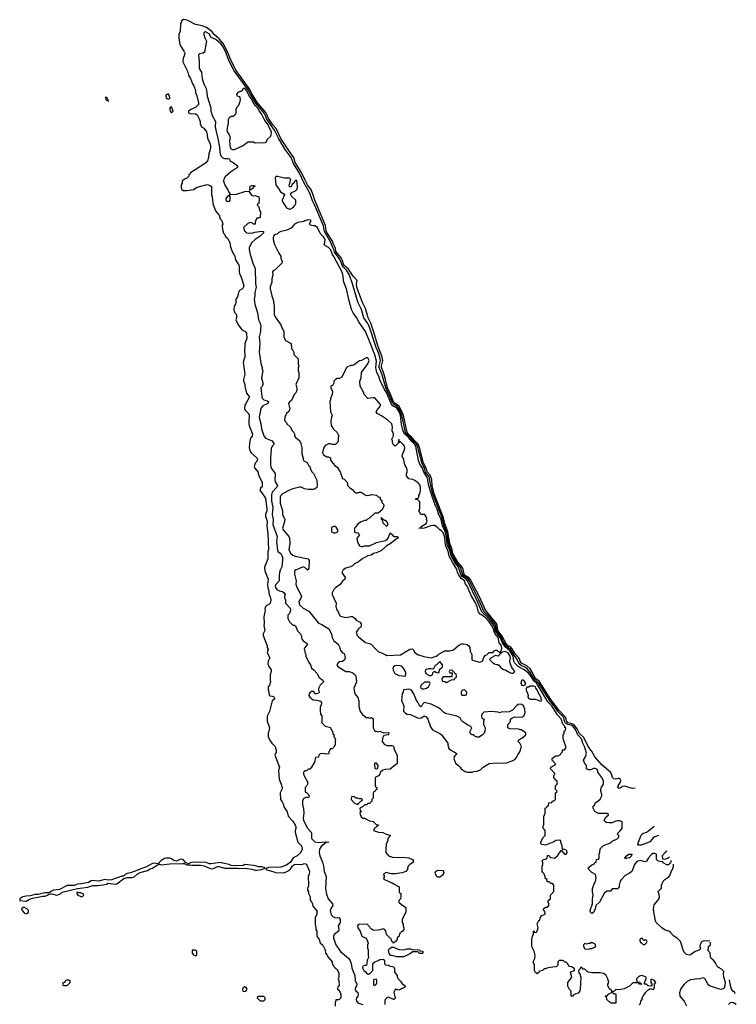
# Model space of a CAD drawing. Header units: inches. Extents: x 2792272 to 2951639, y 860504 to 1033803.
# Tile 172 of 209: x 2906034 to 2914422, y 949573 to 961103. Entities that reach past the tile are written whole.
import ezdxf

# ---------------------------------------------------------------- set-up
doc = ezdxf.new("R2010")
doc.units = ezdxf.units.IN
doc.header["$MEASUREMENT"] = 0
for name, color, linetype in [('C9904', 7, 'Continuous'), ('C9905', 7, 'Continuous'), ('C9906', 7, 'Continuous'), ('C9914', 7, 'Continuous'), ('C9915', 7, 'Continuous')]:
    doc.layers.add(name, color=color, linetype=linetype)

msp = doc.modelspace()

# ---------------------------------------------------------------- linework, layer by layer
at = {"layer": 'C9904', "color": 4}
for points, elevation in [([(2909726, 950000), (2909755, 949975), (2909770, 949934), (2909771, 949889), (2909762, 949870), (2909771, 949850), (2909774, 949790), (2909758, 949782), (2909754, 949750), (2909764, 949744), (2909785, 949710), (2909791, 949689), (2909791, 949650), (2909770, 949626), (2909734, 949626), (2909734, 949614), (2909725, 949595), (2909725, 949550)], 4), ([(2909923, 950000), (2909925, 949990), (2909955, 949910), (2909961, 949850), (2909979, 949810), (2909976, 949790), (2909965, 949770), (2909961, 949750), (2909970, 949732), (2909990, 949712), (2909996, 949690), (2909991, 949670), (2909976, 949650), (2909971, 949630), (2909976, 949610), (2909990, 949591), (2910000, 949588)], 8)]:
    msp.add_lwpolyline(points, dxfattribs=dict(at, elevation=elevation))
at = {"layer": 'C9904', "color": 4, "elevation": 4}
for points in [[(2906610, 949855), (2906585, 949855), (2906574, 949850), (2906553, 949827), (2906538, 949822), (2906534, 949810), (2906538, 949798), (2906550, 949794), (2906590, 949794), (2906626, 949830), (2906626, 949850)], [(2908670, 949778), (2908650, 949766), (2908642, 949750), (2908645, 949725), (2908670, 949722), (2908686, 949730), (2908698, 949750), (2908686, 949770)], [(2908890, 949666), (2908830, 949666), (2908818, 949662), (2908814, 949650), (2908850, 949614), (2908890, 949614), (2908906, 949630), (2908906, 949650)]]:
    msp.add_lwpolyline(points, close=True, dxfattribs=at)
at = {"layer": 'C9905', "color": 4}
for points, elevation in [([(2908092, 960000), (2908111, 959990), (2908131, 959950), (2908145, 959910), (2908145, 959885), (2908162, 959850), (2908190, 959832), (2908221, 959790), (2908230, 959754), (2908234, 959710), (2908254, 959670), (2908267, 959630), (2908267, 959610), (2908263, 959577), (2908246, 959530), (2908243, 959490), (2908232, 959448), (2908210, 959423), (2908032, 959310), (2908025, 959295), (2908014, 959290), (2908014, 959270), (2907990, 959246), (2907964, 959236), (2907934, 959210), (2907934, 959190), (2907922, 959170), (2907922, 959130), (2907930, 959114), (2907950, 959102), (2907990, 959101), (2908070, 959116), (2908110, 959141), (2908229, 959171), (2908262, 959162), (2908278, 959150), (2908278, 959050), (2908285, 959030), (2908296, 958950), (2908326, 958866), (2908360, 958820), (2908372, 958810), (2908373, 958793), (2908382, 958770), (2908398, 958750), (2908411, 958710), (2908405, 958695), (2908405, 958675), (2908411, 958630), (2908421, 958601), (2908430, 958592), (2908443, 958563), (2908470, 958539), (2908487, 958510), (2908495, 958490), (2908501, 958441), (2908521, 958390), (2908553, 958333), (2908561, 958290), (2908599, 958230), (2908603, 958203), (2908601, 958150), (2908605, 958130), (2908628, 958088), (2908659, 957990), (2908650, 957964), (2908633, 957947), (2908608, 957932), (2908595, 957910), (2908582, 957858), (2908576, 957844), (2908562, 957830), (2908562, 957790), (2908558, 957770), (2908546, 957750), (2908539, 957710), (2908550, 957672), (2908571, 957650), (2908571, 957610), (2908565, 957590), (2908592, 957530), (2908630, 957478), (2908650, 957463), (2908670, 957455), (2908690, 957430), (2908691, 957370), (2908671, 957309), (2908666, 957210), (2908671, 957190), (2908671, 957150), (2908661, 957130), (2908651, 957089), (2908671, 956950), (2908655, 956890), (2908655, 956875), (2908671, 956831), (2908671, 956810), (2908688, 956728), (2908719, 956690), (2908717, 956670), (2908679, 956610), (2908671, 956590), (2908666, 956550), (2908672, 956530), (2908711, 956491), (2908718, 956470), (2908721, 956450), (2908715, 956410), (2908715, 956370), (2908719, 956350), (2908759, 956250), (2908754, 956226), (2908737, 956203), (2908730, 956186), (2908722, 956142), (2908721, 956090), (2908731, 956050), (2908745, 956030), (2908812, 955970), (2908817, 955957), (2908811, 955930), (2908792, 955910), (2908778, 955870), (2908785, 955850), (2908822, 955810), (2908831, 955770), (2908862, 955710), (2908862, 955702), (2908872, 955690), (2908871, 955630), (2908854, 955626), (2908854, 955614), (2908845, 955590), (2908870, 955562), (2908910, 955498), (2908928, 955372), (2908925, 955350), (2908910, 955310), (2908910, 955290), (2908932, 955230), (2908927, 955170), (2908938, 955090), (2908945, 954895), (2908938, 954870), (2908938, 954790), (2908898, 954690), (2908902, 954650), (2908941, 954550), (2908936, 954490), (2908940, 954450), (2908948, 954430), (2908955, 954370), (2908971, 954331), (2908974, 954306), (2908965, 954270), (2908950, 954255), (2908920, 954240), (2908905, 954210), (2908906, 954190), (2908891, 954110), (2908895, 954030), (2908891, 954010), (2908905, 953950), (2908885, 953910), (2908882, 953890), (2908931, 953770), (2908932, 953750), (2908942, 953730), (2908932, 953690), (2908962, 953630), (2908942, 953590), (2908940, 953560), (2908951, 953530), (2908978, 953490), (2908978, 953470), (2908965, 953430), (2908965, 953370), (2908971, 953349), (2908958, 953310), (2908942, 953290), (2908944, 953256), (2908951, 953230), (2908952, 953192), (2908964, 953184), (2908990, 953182), (2909010, 953172), (2909022, 953150), (2908990, 953126), (2908957, 953003), (2908932, 952948), (2908932, 952888), (2908956, 952810), (2908951, 952769), (2908942, 952750), (2908942, 952710), (2908958, 952670), (2908985, 952630), (2909025, 952590), (2909036, 952550), (2909036, 952524), (2909022, 952490), (2909076, 952350), (2909065, 952310), (2909071, 952210), (2909095, 952150), (2909105, 952110), (2909102, 952090), (2909082, 952050), (2909085, 951970), (2909105, 951945), (2909119, 951919), (2909126, 951886), (2909166, 951826), (2909175, 951775), (2909230, 951718), (2909258, 951670), (2909265, 951650), (2909265, 951630), (2909258, 951610), (2909258, 951590), (2909291, 951471), (2909332, 951430), (2909341, 951390), (2909326, 951350), (2909281, 951310), (2909233, 951287), (2909203, 951237), (2909158, 951202), (2909090, 951178), (2908945, 951175), (2908918, 951162), (2908914, 951150), (2909010, 951126), (2909030, 951116), (2909130, 951114), (2909170, 951131), (2909205, 951155), (2909227, 951193), (2909250, 951211), (2909270, 951215), (2909329, 951211), (2909370, 951222), (2909390, 951214), (2909425, 951130), (2909424, 951096), (2909412, 951070), (2909414, 950970), (2909412, 950948), (2909402, 950930), (2909402, 950910), (2909414, 950890), (2909414, 950870), (2909432, 950830), (2909433, 950793), (2909450, 950774), (2909462, 950750), (2909464, 950724), (2909512, 950668), (2909512, 950630), (2909493, 950587), (2909492, 950510), (2909502, 950470), (2909502, 950450), (2909511, 950431), (2909512, 950370), (2909538, 950330), (2909552, 950292), (2909584, 950264), (2909591, 950251), (2909611, 950210), (2909612, 950170), (2909632, 950150), (2909642, 950130), (2909691, 950071), (2909692, 950050), (2909710, 950014), (2909726, 950000)], 4), ([(2908281, 960000), (2908284, 959990), (2908326, 959910), (2908323, 959850), (2908328, 959810), (2908353, 959710), (2908371, 959610), (2908375, 959550), (2908388, 959508), (2908410, 959485), (2908430, 959478), (2908470, 959478), (2908490, 959472), (2908492, 959450), (2908531, 959431), (2908582, 959390), (2908582, 959370), (2908502, 959318), (2908437, 959263), (2908423, 959237), (2908419, 959210), (2908438, 959158), (2908471, 959110), (2908475, 959095), (2908494, 959066), (2908494, 959054), (2908570, 959058), (2908670, 959091), (2908714, 959094), (2908746, 959046), (2908770, 959042), (2908790, 959045), (2908832, 959030), (2908838, 959010), (2908832, 958950), (2908818, 958942), (2908814, 958930), (2908832, 958912), (2908841, 958870), (2908851, 958851), (2908850, 958786), (2908830, 958778), (2908810, 958778), (2908806, 958774), (2908791, 958730), (2908790, 958708), (2908770, 958708), (2908759, 958719), (2908730, 958728), (2908705, 958715), (2908654, 958670), (2908665, 958630), (2908690, 958605), (2908750, 958603), (2908785, 958615), (2908870, 958625), (2908882, 958622), (2908892, 958612), (2908850, 958569), (2908790, 958529), (2908747, 958490), (2908721, 958430), (2908719, 958410), (2908730, 958354), (2908763, 958250), (2908791, 958190), (2908795, 958010), (2908801, 957970), (2908787, 957910), (2908787, 957870), (2908779, 957830), (2908786, 957770), (2908819, 957670), (2908831, 957590), (2908847, 957550), (2908856, 957510), (2908851, 957490), (2908851, 957450), (2908838, 957390), (2908843, 957310), (2908835, 957210), (2908850, 957130), (2908856, 957076), (2908871, 957030), (2908871, 957011), (2908878, 956990), (2908865, 956910), (2908878, 956850), (2908878, 956830), (2908871, 956809), (2908858, 956790), (2908868, 956690), (2908871, 956670), (2908890, 956651), (2908930, 956641), (2908945, 956630), (2908938, 956610), (2908879, 956581), (2908861, 956559), (2908851, 956530), (2908837, 956450), (2908839, 956430), (2908858, 956370), (2908864, 956310), (2908891, 956230), (2908910, 956201), (2908990, 956171), (2909011, 956131), (2908990, 956108), (2908979, 956081), (2908968, 955970), (2908968, 955888), (2908977, 955850), (2909024, 955790), (2909019, 955710), (2909026, 955690), (2909051, 955650), (2909044, 955630), (2908990, 955570), (2908982, 955538), (2908981, 955470), (2908995, 955390), (2908990, 955310), (2908999, 955250), (2908995, 955190), (2909048, 955050), (2909039, 954990), (2909050, 954892), (2909061, 954870), (2909090, 954850), (2909103, 954830), (2909111, 954810), (2909111, 954770), (2909103, 954697), (2909082, 954658), (2909075, 954630), (2909071, 954591), (2909072, 954530), (2909032, 954490), (2909026, 954470), (2909030, 954454), (2909045, 954430), (2909070, 954416), (2909110, 954405), (2909131, 954390), (2909142, 954370), (2909134, 954350), (2909134, 954330), (2909142, 954322), (2909145, 954310), (2909145, 954270), (2909198, 954210), (2909205, 954190), (2909192, 954148), (2909174, 954130), (2909172, 954090), (2909192, 954050), (2909210, 954032), (2909230, 954014), (2909250, 954012), (2909264, 954004), (2909286, 953946), (2909322, 953910), (2909330, 953894), (2909338, 953850), (2909351, 953831), (2909397, 953797), (2909401, 953790), (2909398, 953782), (2909372, 953750), (2909362, 953730), (2909372, 953710), (2909373, 953693), (2909382, 953670), (2909382, 953650), (2909417, 953577), (2909436, 953550), (2909451, 953510), (2909478, 953490), (2909512, 953450), (2909540, 953400), (2909582, 953370), (2909590, 953354), (2909591, 953350), (2909551, 953309), (2909532, 953270), (2909533, 953253), (2909542, 953230), (2909530, 953218), (2909510, 953208), (2909490, 953208), (2909475, 953235), (2909450, 953235), (2909430, 953222), (2909421, 953210), (2909419, 953190), (2909428, 953168), (2909470, 953138), (2909510, 953136), (2909547, 953127), (2909565, 953110), (2909566, 953090), (2909551, 953050), (2909552, 953012), (2909554, 952970), (2909572, 952950), (2909572, 952870), (2909610, 952831), (2909673, 952813), (2909682, 952782), (2909694, 952770), (2909698, 952738), (2909712, 952732), (2909712, 952710), (2909732, 952672), (2909725, 952655), (2909725, 952610), (2909710, 952586), (2909690, 952566), (2909670, 952566), (2909654, 952530), (2909654, 952510), (2909650, 952506), (2909618, 952502), (2909590, 952508), (2909550, 952506), (2909534, 952490), (2909530, 952468), (2909498, 952462), (2909485, 952410), (2909450, 952348), (2909430, 952326), (2909410, 952326), (2909390, 952306), (2909370, 952306), (2909354, 952290), (2909354, 952270), (2909362, 952250), (2909405, 952170), (2909402, 952150), (2909392, 952128), (2909374, 952110), (2909374, 952070), (2909378, 952058), (2909390, 952054), (2909414, 952030), (2909422, 952010), (2909414, 951990), (2909390, 951998), (2909358, 951982), (2909350, 951975), (2909343, 951957), (2909345, 951910), (2909357, 951870), (2909358, 951810), (2909350, 951750), (2909355, 951730), (2909398, 951638), (2909446, 951590), (2909451, 951570), (2909450, 951514), (2909471, 951490), (2909490, 951476), (2909530, 951467), (2909610, 951474), (2909651, 951470), (2909617, 951463), (2909561, 951419), (2909542, 951390), (2909540, 951350), (2909548, 951310), (2909579, 951239), (2909591, 951190), (2909597, 951130), (2909621, 951070), (2909615, 950925), (2909624, 950864), (2909644, 950810), (2909697, 950750), (2909699, 950730), (2909672, 950688), (2909668, 950670), (2909670, 950650), (2909681, 950621), (2909700, 950600), (2909730, 950587), (2909771, 950591), (2909785, 950570), (2909785, 950530), (2909762, 950490), (2909771, 950450), (2909765, 950430), (2909715, 950390), (2909708, 950370), (2909708, 950350), (2909735, 950270), (2909790, 950191), (2909886, 950110), (2909899, 950090), (2909912, 950052), (2909923, 950000)], 8), ([(2908558, 960000), (2908554, 959990), (2908534, 959970), (2908510, 959968), (2908485, 959955), (2908474, 959930), (2908473, 959893), (2908459, 959810), (2908461, 959790), (2908483, 959763), (2908495, 959735), (2908498, 959710), (2908491, 959690), (2908492, 959628), (2908505, 959590), (2908523, 959583), (2908550, 959584), (2908649, 959630), (2908690, 959662), (2908710, 959672), (2908770, 959671), (2908790, 959662), (2908850, 959666), (2908890, 959661), (2908910, 959665), (2908918, 959670), (2908936, 959704), (2908970, 959734), (2908978, 959750), (2908982, 959790), (2908930, 959889), (2908902, 959922), (2908870, 959992), (2908864, 960000)], 12), ([(2910000, 957780), (2909986, 957810), (2909931, 958011), (2909893, 958110), (2909861, 958170), (2909824, 958204), (2909808, 958228), (2909785, 958290), (2909719, 958379), (2909712, 958412), (2909690, 958450), (2909675, 958495), (2909602, 958622), (2909590, 958690), (2909490, 958928), (2909462, 958982), (2909431, 959070), (2909358, 959198), (2909310, 959307), (2909239, 959419), (2909212, 959490), (2909142, 959582), (2909066, 959706), (2909018, 959810), (2908922, 959942), (2908914, 959970), (2908899, 960000)], 8), ([(2910000, 957914), (2909980, 957970), (2909976, 958004), (2909985, 958050), (2909939, 958099), (2909881, 958181), (2909829, 958229), (2909809, 958290), (2909796, 958316), (2909735, 958390), (2909729, 958429), (2909705, 958470), (2909697, 958510), (2909628, 958610), (2909621, 958630), (2909612, 958692), (2909490, 958988), (2909462, 959070), (2909444, 959110), (2909402, 959170), (2909370, 959230), (2909334, 959314), (2909257, 959430), (2909243, 959490), (2909190, 959559), (2909090, 959712), (2909036, 959830), (2908997, 959870), (2908945, 959945), (2908921, 960000)], 4), ([(2910000, 957569), (2909979, 957610), (2909942, 957662), (2909919, 957710), (2909885, 957825), (2909858, 957950), (2909827, 958030), (2909817, 958117), (2909807, 958147), (2909711, 958330), (2909694, 958354), (2909670, 958413), (2909650, 958434), (2909615, 958455), (2909598, 958470), (2909607, 958493), (2909609, 958530), (2909590, 958559), (2909554, 958594), (2909519, 958670), (2909490, 958689), (2909469, 958689), (2909438, 958698), (2909426, 958710), (2909446, 958750), (2909436, 958756), (2909410, 958759), (2909370, 958749), (2909359, 958741), (2909290, 958727), (2909251, 958710), (2909210, 958662), (2909150, 958633), (2909090, 958624), (2909066, 958610), (2909048, 958592), (2909030, 958589), (2909010, 958574), (2909001, 958550), (2909001, 958530), (2909018, 958470), (2909067, 958367), (2909090, 958334), (2909091, 958310), (2909105, 958270), (2909102, 958250), (2909030, 958178), (2909000, 958160), (2908992, 958150), (2908998, 958110), (2908985, 958070), (2908985, 958030), (2908966, 957974), (2908966, 957950), (2908985, 957870), (2909005, 957810), (2909005, 957790), (2909014, 957754), (2909011, 957650), (2909024, 957624), (2909091, 957531), (2909107, 957487), (2909118, 957470), (2909125, 957450), (2909125, 957390), (2909145, 957345), (2909212, 957310), (2909214, 957250), (2909230, 957234), (2909242, 957210), (2909244, 957184), (2909294, 957130), (2909294, 957070), (2909302, 957050), (2909293, 957027), (2909292, 957010), (2909293, 956993), (2909302, 956970), (2909302, 956910), (2909265, 956830), (2909272, 956810), (2909277, 956763), (2909265, 956735), (2909247, 956713), (2909216, 956644), (2909192, 956628), (2909182, 956610), (2909195, 956545), (2909185, 956515), (2909158, 956490), (2909138, 956450), (2909132, 956410), (2909151, 956391), (2909162, 956370), (2909202, 956330), (2909222, 956290), (2909242, 956270), (2909252, 956252), (2909252, 956230), (2909262, 956210), (2909290, 956191), (2909311, 956170), (2909321, 956150), (2909338, 956090), (2909337, 956017), (2909352, 955968), (2909352, 955952), (2909358, 955938), (2909397, 955917), (2909420, 955880), (2909431, 955871), (2909432, 955850), (2909452, 955810), (2909471, 955790), (2909511, 955711), (2909514, 955650), (2909510, 955626), (2909494, 955610), (2909470, 955602), (2909410, 955602), (2909366, 955610), (2909327, 955627), (2909310, 955628), (2909230, 955609), (2909190, 955595), (2909111, 955550), (2909091, 955530), (2909083, 955510), (2909082, 955442), (2909111, 955350), (2909111, 955310), (2909136, 955250), (2909131, 955210), (2909111, 955150), (2909119, 955130), (2909184, 955050), (2909191, 955030), (2909196, 954970), (2909186, 954894), (2909206, 954850), (2909231, 954831), (2909260, 954820), (2909411, 954791), (2909422, 954770), (2909418, 954682), (2909410, 954658), (2909390, 954669), (2909370, 954689), (2909350, 954695), (2909310, 954675), (2909270, 954662), (2909251, 954649), (2909251, 954610), (2909271, 954531), (2909268, 954492), (2909273, 954470), (2909331, 954350), (2909326, 954330), (2909301, 954290), (2909308, 954250), (2909352, 954210), (2909418, 954178), (2909530, 954038), (2909570, 954021), (2909652, 953970), (2909685, 953910), (2909692, 953870), (2909711, 953830), (2909761, 953790), (2909782, 953750), (2909784, 953724), (2909814, 953690), (2909830, 953682), (2909841, 953650), (2909843, 953630), (2909834, 953606), (2909811, 953589), (2909778, 953582), (2909765, 953575), (2909747, 953553), (2909750, 953542), (2909758, 953530), (2909850, 953472), (2909890, 953472), (2909935, 953455), (2909962, 953430), (2909970, 953414), (2909978, 953350), (2909946, 953274), (2909947, 953253), (2909957, 953210), (2909990, 953165), (2910000, 953136)], 12), ([(2910000, 957101), (2909950, 957062), (2909930, 957055), (2909910, 957055), (2909870, 957038), (2909857, 957023), (2909804, 956916), (2909777, 956903), (2909750, 956902), (2909732, 956890), (2909712, 956870), (2909712, 956848), (2909698, 956822), (2909674, 956810), (2909674, 956790), (2909694, 956750), (2909693, 956713), (2909673, 956667), (2909673, 956653), (2909665, 956630), (2909672, 956510), (2909691, 956470), (2909682, 956450), (2909677, 956403), (2909681, 956350), (2909708, 956308), (2909751, 956270), (2909771, 956230), (2909762, 956210), (2909762, 956170), (2909754, 956150), (2909731, 956129), (2909690, 956129), (2909670, 956135), (2909650, 956135), (2909610, 956118), (2909590, 956086), (2909578, 956030), (2909588, 956008), (2909630, 955985), (2909650, 955982), (2909671, 955971), (2909672, 955950), (2909682, 955930), (2909723, 955883), (2909750, 955862), (2909785, 955810), (2909812, 955732), (2909830, 955722), (2909862, 955690), (2909871, 955670), (2909872, 955650), (2909900, 955620), (2909930, 955602), (2909954, 955570), (2909970, 955562), (2909990, 955562), (2910000, 955567)], 16), ([(2910000, 955204), (2909990, 955198), (2909970, 955166), (2909954, 955150), (2909954, 955110), (2909958, 955098), (2909990, 955094), (2910000, 955084)], 16), ([(2910000, 955055), (2909982, 955030), (2909986, 954990), (2910000, 954962)], 16), ([(2910000, 954755), (2909952, 954730), (2909931, 954709), (2909905, 954695), (2909850, 954682), (2909820, 954660), (2909805, 954630), (2909842, 954570), (2909838, 954550), (2909813, 954527), (2909786, 954490), (2909731, 954450), (2909712, 954430), (2909692, 954390), (2909693, 954373), (2909738, 954270), (2909735, 954230), (2909741, 954201), (2909761, 954170), (2909778, 954130), (2909790, 954118), (2909850, 954101), (2909910, 954116), (2909930, 954116), (2909962, 954090), (2909972, 954072), (2910000, 954057)], 16), ([(2910000, 953972), (2909998, 953970), (2909972, 953930), (2909985, 953890), (2910000, 953877)], 16), ([(2910000, 951983), (2909990, 951988), (2909968, 951988), (2909950, 952006), (2909918, 952002), (2909914, 951970), (2909954, 951930), (2909990, 951914), (2910000, 951924)], 12), ([(2910000, 950507), (2909995, 950505), (2909986, 950490), (2909991, 950470), (2910000, 950457)], 12)]:
    msp.add_lwpolyline(points, dxfattribs=dict(at, elevation=elevation))
for points, elevation in [([(2908726, 959106), (2908730, 959152), (2908750, 959162), (2908770, 959162), (2908792, 959152), (2908776, 959144), (2908750, 959118), (2908742, 959118), (2908730, 959106)], 8), ([(2909050, 959268), (2909033, 959267), (2909025, 959250), (2909031, 959170), (2909065, 959125), (2909085, 959085), (2909124, 959064), (2909132, 959052), (2909106, 958990), (2909111, 958970), (2909158, 958898), (2909190, 958882), (2909198, 958882), (2909235, 958905), (2909255, 958925), (2909268, 958950), (2909268, 958990), (2909216, 959036), (2909208, 959050), (2909208, 959070), (2909220, 959080), (2909263, 959097), (2909280, 959120), (2909284, 959150), (2909276, 959216), (2909270, 959226), (2909250, 959206), (2909242, 959190), (2909225, 959175), (2909210, 959146), (2909190, 959146), (2909189, 959170), (2909196, 959184), (2909198, 959210), (2909206, 959230), (2909190, 959246), (2909132, 959248)], 12), ([(2908490, 959046), (2908470, 959038), (2908446, 959010), (2908446, 958990), (2908450, 958985), (2908470, 958972), (2908490, 958978), (2908499, 958990), (2908496, 959036)], 8), ([(2909730, 955168), (2909710, 955168), (2909685, 955155), (2909682, 955150), (2909682, 955110), (2909685, 955105), (2909710, 955092), (2909730, 955092), (2909750, 955102), (2909758, 955110), (2909758, 955130), (2909740, 955160)], 16), ([(2907750, 951285), (2907730, 951279), (2907690, 951257), (2907662, 951230), (2907660, 951220), (2907650, 951218), (2907610, 951225), (2907590, 951221), (2907517, 951183), (2907450, 951159), (2907417, 951143), (2907330, 951112), (2907290, 951104), (2907268, 951092), (2907250, 951074), (2907228, 951072), (2907110, 951029), (2907070, 951028), (2907030, 951034), (2906970, 951017), (2906950, 951016), (2906890, 951023), (2906870, 951018), (2906839, 951001), (2906755, 950985), (2906710, 950981), (2906670, 950964), (2906590, 950963), (2906501, 950919), (2906430, 950909), (2906392, 950890), (2906382, 950878), (2906330, 950877), (2906250, 950857), (2906210, 950857), (2906156, 950844), (2906110, 950841), (2906072, 950830), (2906034, 950810), (2906034, 950790), (2906110, 950781), (2906150, 950806), (2906183, 950817), (2906266, 950830), (2906300, 950840), (2906330, 950841), (2906350, 950846), (2906376, 950864), (2906410, 950866), (2906470, 950851), (2906510, 950865), (2906530, 950885), (2906645, 950915), (2906696, 950924), (2906709, 950931), (2906830, 950946), (2906890, 950964), (2906950, 950963), (2907012, 950972), (2907050, 950981), (2907070, 950992), (2907150, 950981), (2907170, 950985), (2907253, 951047), (2907290, 951059), (2907350, 951059), (2907375, 951065), (2907410, 951096), (2907445, 951115), (2907530, 951138), (2907562, 951158), (2907590, 951166), (2907639, 951201), (2907666, 951210), (2907662, 951218), (2907690, 951207), (2907790, 951218), (2907942, 951222), (2907960, 951220), (2907990, 951206), (2908026, 951206), (2908050, 951201), (2908150, 951201), (2908195, 951195), (2908265, 951165), (2908290, 951161), (2908310, 951166), (2908350, 951187), (2908370, 951187), (2908430, 951167), (2908590, 951167), (2908610, 951163), (2908670, 951167), (2908750, 951157), (2908790, 951144), (2908810, 951143), (2908866, 951150), (2908898, 951162), (2908906, 951170), (2908870, 951182), (2908830, 951184), (2908810, 951192), (2908770, 951199), (2908670, 951209), (2908650, 951199), (2908607, 951193), (2908510, 951198), (2908486, 951210), (2908410, 951224), (2908390, 951234), (2908270, 951217), (2908250, 951219), (2908210, 951236), (2908150, 951233), (2908070, 951236), (2908034, 951230), (2908010, 951218), (2907974, 951234), (2907950, 951264), (2907930, 951274), (2907910, 951269), (2907870, 951248), (2907837, 951257), (2907810, 951276), (2907790, 951283)], 4), ([(2906710, 950886), (2906702, 950878), (2906702, 950870), (2906714, 950850), (2906750, 950834), (2906770, 950834), (2906786, 950850), (2906782, 950862), (2906750, 950878), (2906730, 950878)], 4), ([(2906090, 950708), (2906073, 950707), (2906054, 950690), (2906062, 950670), (2906090, 950642), (2906110, 950632), (2906130, 950642), (2906138, 950650), (2906138, 950670), (2906118, 950690)], 4), ([(2908087, 950207), (2908054, 950206), (2908052, 950170), (2908070, 950152), (2908090, 950142), (2908107, 950153), (2908106, 950190)], 4)]:
    msp.add_lwpolyline(points, close=True, dxfattribs=dict(at, elevation=elevation))
at = {"layer": 'C9906', "color": 4}
for points, elevation in [([(2908921, 960000), (2908915, 960015), (2908818, 960130), (2908755, 960230), (2908718, 960298), (2908567, 960507), (2908505, 960630), (2908479, 960699), (2908418, 960819), (2908370, 960880), (2908310, 960928), (2908283, 960963), (2908220, 961010), (2908170, 961031), (2908090, 961046), (2908011, 961091), (2907990, 961099), (2907950, 961103), (2907930, 961095), (2907916, 961050), (2907911, 960969), (2907898, 960930), (2907896, 960890), (2907907, 960807), (2907955, 960735), (2907965, 960710), (2907962, 960690), (2907946, 960650), (2907944, 960610), (2908000, 960500), (2908010, 960454), (2908035, 960415), (2908058, 960350), (2908071, 960330), (2908090, 960274), (2908091, 960250), (2908106, 960210), (2908126, 960130), (2908126, 960110), (2908119, 960101), (2908090, 960076), (2908038, 960050), (2908011, 960030), (2908011, 960011), (2908030, 960004), (2908090, 960001), (2908092, 960000)], 4), ([(2908899, 960000), (2908894, 960010), (2908803, 960123), (2908741, 960221), (2908710, 960283), (2908543, 960503), (2908483, 960623), (2908451, 960710), (2908410, 960793), (2908390, 960820), (2908330, 960870), (2908276, 960896), (2908250, 960936), (2908210, 960959), (2908201, 960959), (2908191, 960949), (2908191, 960930), (2908201, 960890), (2908219, 960850), (2908217, 960830), (2908197, 960723), (2908182, 960710), (2908139, 960701), (2908128, 960690), (2908136, 960610), (2908135, 960530), (2908162, 960490), (2908168, 960410), (2908188, 960350), (2908215, 960295), (2908225, 960250), (2908228, 960208), (2908271, 960070), (2908273, 960030), (2908281, 960000)], 8), ([(2908864, 960000), (2908836, 960036), (2908833, 960050), (2908794, 960094), (2908755, 960155), (2908750, 960171), (2908722, 960202), (2908693, 960270), (2908670, 960296), (2908650, 960297), (2908630, 960266), (2908590, 960255), (2908572, 960230), (2908574, 960210), (2908602, 960202), (2908611, 960191), (2908615, 960170), (2908607, 960130), (2908591, 960089), (2908572, 960070), (2908562, 960050), (2908562, 960010), (2908558, 960000)], 12)]:
    msp.add_lwpolyline(points, dxfattribs=dict(at, elevation=elevation))
at = {"layer": 'C9906', "color": 4, "elevation": 4}
for points in [[(2907770, 960233), (2907750, 960224), (2907745, 960210), (2907750, 960185), (2907770, 960171), (2907784, 960176), (2907790, 960185), (2907789, 960210)], [(2907052, 960190), (2907034, 960190), (2907042, 960182), (2907042, 960170), (2907050, 960161), (2907060, 960160), (2907070, 960147), (2907074, 960150), (2907070, 960166), (2907062, 960162), (2907069, 960170), (2907058, 960178)], [(2907810, 960082), (2907792, 960070), (2907791, 960050), (2907795, 960030), (2907810, 960011), (2907829, 960030)]]:
    msp.add_lwpolyline(points, close=True, dxfattribs=at)
at = {"layer": 'C9914', "color": 4}
for points, elevation in [([(2910048, 950000), (2910062, 949970), (2910079, 949959), (2910102, 949930), (2910115, 949925), (2910140, 949940), (2910168, 949970), (2910168, 950000)], 12), ([(2910418, 950000), (2910422, 949990), (2910422, 949950), (2910452, 949910), (2910453, 949893), (2910462, 949870), (2910490, 949842), (2910511, 949811), (2910551, 949790), (2910534, 949770), (2910470, 949738), (2910450, 949746), (2910430, 949746), (2910412, 949710), (2910424, 949664), (2910431, 949650), (2910414, 949630), (2910410, 949628), (2910350, 949658), (2910330, 949649), (2910311, 949630), (2910306, 949610), (2910306, 949570)], 12), ([(2912223, 950000), (2912204, 949996), (2912187, 949987), (2912173, 949987), (2912152, 949968), (2912118, 949962), (2912114, 949950), (2912092, 949928), (2912070, 949946), (2912058, 949970), (2912058, 950000)], 12), ([(2912597, 950000), (2912593, 949987), (2912574, 949970), (2912578, 949938), (2912594, 949930), (2912594, 949910), (2912602, 949890), (2912596, 949750), (2912591, 949730), (2912570, 949702), (2912544, 949696), (2912518, 949682), (2912511, 949669), (2912490, 949668), (2912487, 949727), (2912470, 949746), (2912450, 949786), (2912448, 949828), (2912478, 949862), (2912495, 949890), (2912482, 949950), (2912490, 949958), (2912526, 949970), (2912526, 949990), (2912512, 950000)], 12), ([(2913286, 949570), (2913302, 949578), (2913306, 949610), (2913318, 949630), (2913318, 949650), (2913330, 949674), (2913350, 949694), (2913363, 949717), (2913390, 949742), (2913410, 949754), (2913430, 949754), (2913450, 949745), (2913458, 949750), (2913466, 949770), (2913466, 949810), (2913478, 949830), (2913466, 949850), (2913430, 949866), (2913422, 949858), (2913422, 949830), (2913434, 949810), (2913433, 949787), (2913390, 949788), (2913370, 949808), (2913346, 949810), (2913346, 949830), (2913366, 949870), (2913366, 949890), (2913328, 949908), (2913310, 949909), (2913282, 949898), (2913254, 949870), (2913258, 949838), (2913292, 949832), (2913298, 949818), (2913314, 949810), (2913288, 949808), (2913282, 949822), (2913270, 949826), (2913210, 949826), (2913170, 949786), (2913110, 949754), (2913050, 949742), (2913010, 949746), (2912993, 949727), (2912978, 949722), (2912974, 949710), (2912990, 949694), (2913010, 949694), (2913012, 949690), (2913012, 949588), (2912953, 949587), (2912908, 949630), (2912902, 949662), (2912886, 949670), (2912890, 949674), (2912910, 949674), (2912930, 949694), (2912966, 949710), (2912966, 949730), (2912936, 949756), (2912918, 949790), (2912918, 949810), (2912928, 949830), (2912918, 949870), (2912898, 949910), (2912870, 949934), (2912830, 949941), (2912730, 949942), (2912689, 949949), (2912676, 949956), (2912650, 949986), (2912630, 949986), (2912616, 950000)], 12), ([(2913844, 949550), (2913812, 949612), (2913764, 949670), (2913759, 949710), (2913774, 949750), (2913815, 949810), (2913850, 949845), (2913890, 949865), (2913970, 949875), (2913990, 949871), (2914030, 949885), (2914050, 949878), (2914087, 949810), (2914116, 949790), (2914210, 949759), (2914250, 949751), (2914270, 949758), (2914286, 949774), (2914296, 949830), (2914275, 949890), (2914271, 949930), (2914276, 949956), (2914250, 949984), (2914220, 950000)], 8), ([(2914410, 949695), (2914399, 949719), (2914390, 949724), (2914367, 949750), (2914350, 949809), (2914342, 949858)], 4), ([(2910000, 949588), (2910051, 949571)], 8), ([(2914422, 949570), (2914390, 949591), (2914365, 949595), (2914348, 949592), (2914331, 949570)], 8)]:
    msp.add_lwpolyline(points, dxfattribs=dict(at, elevation=elevation))
at = {"layer": 'C9914', "color": 4, "elevation": 12}
msp.add_lwpolyline([(2910210, 949866), (2910178, 949862), (2910174, 949850), (2910174, 949810), (2910178, 949798), (2910190, 949794), (2910210, 949814), (2910215, 949825), (2910215, 949850)], close=True, dxfattribs=at)
at = {"layer": 'C9915', "color": 4}
for points, elevation in [([(2913236, 952104), (2913210, 952099), (2913190, 952102), (2913130, 952124), (2913110, 952127), (2913090, 952122), (2913070, 952107), (2913050, 952101), (2913034, 952110), (2913037, 952130), (2913064, 952170), (2913071, 952190), (2913062, 952210), (2913050, 952217), (2913037, 952217), (2913010, 952211), (2912990, 952214), (2912981, 952221), (2912973, 952230), (2912962, 952270), (2912950, 952290), (2912852, 952372), (2912764, 952470), (2912734, 952530), (2912689, 952590), (2912636, 952696), (2912586, 952746), (2912558, 952798), (2912533, 952833), (2912510, 952853), (2912490, 952862), (2912450, 952869), (2912440, 952880), (2912433, 952890), (2912427, 952930), (2912420, 952940), (2912350, 953014), (2912250, 953144), (2912115, 953355), (2912070, 953390), (2912050, 953423), (2912037, 953457), (2912010, 953500), (2911970, 953538), (2911906, 953566), (2911891, 953590), (2911888, 953610), (2911878, 953630), (2911830, 953679), (2911797, 953737), (2911777, 953757), (2911750, 953772), (2911730, 953791), (2911682, 953882), (2911631, 953950), (2911624, 954010), (2911614, 954034), (2911487, 954187), (2911418, 954338), (2911307, 954550), (2911291, 954571), (2911250, 954596), (2911237, 954610), (2911223, 954670), (2911214, 954690), (2911163, 954750), (2911104, 954850), (2911095, 954895), (2911067, 954970), (2911047, 955107), (2911014, 955190), (2910996, 955270), (2910886, 955550), (2910863, 955650), (2910856, 955716), (2910848, 955750), (2910839, 955770), (2910802, 955810), (2910793, 955853), (2910759, 955910), (2910708, 956110), (2910695, 956135), (2910650, 956178), (2910619, 956219), (2910583, 956250), (2910569, 956270), (2910525, 956470), (2910515, 956495), (2910476, 956576), (2910427, 956607), (2910408, 956627), (2910376, 956716), (2910338, 956790), (2910315, 956890), (2910291, 956971), (2910267, 957030), (2910267, 957050), (2910285, 957110), (2910278, 957150), (2910226, 957286), (2910177, 957457), (2910144, 957550), (2910111, 957610), (2910081, 957721), (2910045, 957790), (2910000, 957914)], 4), ([(2913664, 951256), (2913654, 951250), (2913653, 951227), (2913638, 951222), (2913633, 951207), (2913610, 951206), (2913566, 951230), (2913562, 951242), (2913509, 951249), (2913488, 951270), (2913486, 951330), (2913470, 951338), (2913450, 951338), (2913430, 951328), (2913392, 951290), (2913370, 951248), (2913350, 951242), (2913296, 951256), (2913270, 951249), (2913246, 951230), (2913231, 951210), (2913198, 951130), (2913170, 951109), (2913120, 951080), (2913072, 951028), (2913064, 951016), (2913051, 950970), (2913051, 950949), (2913044, 950936), (2913030, 950926), (2912970, 950926), (2912950, 950898), (2912910, 950898), (2912880, 950880), (2912821, 950770), (2912779, 950730), (2912771, 950690), (2912750, 950649), (2912730, 950635), (2912715, 950650), (2912713, 950670), (2912737, 950750), (2912738, 950810), (2912745, 950850), (2912738, 950890), (2912739, 950930), (2912757, 950983), (2912773, 951010), (2912783, 951050), (2912772, 951092), (2912730, 951116), (2912697, 951150), (2912689, 951170), (2912730, 951206), (2912762, 951218), (2912767, 951233), (2912782, 951238), (2912786, 951270), (2912807, 951273), (2912816, 951284), (2912818, 951330), (2912826, 951350), (2912830, 951394), (2912869, 951431), (2912950, 951462), (2912970, 951482), (2913028, 951510), (2913046, 951530), (2913046, 951550), (2913026, 951570), (2913060, 951600), (2913086, 951630), (2913086, 951710), (2913060, 951720), (2913030, 951722), (2913010, 951719), (2912970, 951699), (2912930, 951697), (2912902, 951702), (2912878, 951718), (2912875, 951730), (2912896, 951764), (2912926, 951790), (2912922, 951802), (2912910, 951806), (2912810, 951809), (2912766, 951830), (2912748, 951868), (2912748, 951892), (2912766, 951910), (2912769, 951931), (2912790, 951942), (2912803, 951957), (2912830, 951974), (2912847, 952013), (2912848, 952030), (2912835, 952070), (2912835, 952090), (2912845, 952115), (2912868, 952150), (2912867, 952187), (2912849, 952230), (2912802, 952290), (2912799, 952310), (2912790, 952328), (2912770, 952335), (2912750, 952335), (2912720, 952320), (2912690, 952318), (2912669, 952330), (2912668, 952370), (2912650, 952388), (2912634, 952430), (2912655, 952470), (2912668, 952512), (2912644, 952590), (2912624, 952630), (2912610, 952681), (2912568, 952728), (2912540, 952790), (2912510, 952830), (2912490, 952841), (2912449, 952849), (2912424, 952864), (2912410, 952890), (2912401, 952930), (2912338, 952998), (2912289, 953070), (2912242, 953122), (2912110, 953331), (2912050, 953390), (2912014, 953454), (2911976, 953496), (2911955, 953515), (2911902, 953542), (2911881, 953561), (2911857, 953610), (2911783, 953723), (2911720, 953780), (2911690, 953830), (2911672, 953872), (2911616, 953950), (2911606, 954006), (2911595, 954030), (2911539, 954099), (2911471, 954170), (2911408, 954310), (2911295, 954535), (2911278, 954558), (2911230, 954590), (2911222, 954602), (2911192, 954690), (2911146, 954746), (2911102, 954822), (2911052, 954970), (2911040, 955070), (2911030, 955110), (2911004, 955170), (2910978, 955270), (2910870, 955550), (2910845, 955645), (2910825, 955750), (2910784, 955804), (2910773, 955850), (2910743, 955903), (2910690, 956110), (2910675, 956135), (2910643, 956163), (2910607, 956210), (2910567, 956247), (2910551, 956270), (2910508, 956470), (2910473, 956550), (2910454, 956574), (2910416, 956596), (2910396, 956616), (2910360, 956710), (2910323, 956783), (2910273, 956953), (2910241, 957030), (2910241, 957050), (2910256, 957110), (2910250, 957149), (2910230, 957212), (2910205, 957265), (2910130, 957501), (2910110, 957545), (2910063, 957610), (2910033, 957710), (2910000, 957780)], 8), ([(2912058, 950000), (2912058, 950030), (2912044, 950070), (2912064, 950110), (2912069, 950149), (2912056, 950196), (2912028, 950250), (2912028, 950330), (2912038, 950370), (2912048, 950390), (2912046, 950430), (2912050, 950432), (2912058, 950418), (2912070, 950414), (2912082, 950418), (2912096, 950444), (2912102, 950470), (2912090, 950514), (2912110, 950554), (2912122, 950558), (2912130, 950594), (2912147, 950613), (2912186, 950630), (2912182, 950662), (2912167, 950667), (2912166, 950690), (2912188, 950712), (2912210, 950712), (2912228, 950730), (2912228, 950750), (2912218, 950770), (2912218, 950790), (2912246, 950810), (2912248, 950852), (2912287, 950893), (2912286, 950970), (2912270, 950986), (2912250, 950986), (2912230, 951006), (2912210, 951006), (2912206, 951010), (2912206, 951030), (2912186, 951050), (2912186, 951070), (2912178, 951090), (2912170, 951106), (2912156, 951116), (2912148, 951130), (2912148, 951190), (2912158, 951210), (2912158, 951230), (2912148, 951252), (2912166, 951270), (2912187, 951273), (2912206, 951290), (2912210, 951314), (2912230, 951314), (2912238, 951298), (2912252, 951292), (2912294, 951286), (2912329, 951311), (2912370, 951374), (2912374, 951374), (2912410, 951332), (2912430, 951332), (2912442, 951350), (2912438, 951370), (2912430, 951378), (2912410, 951386), (2912386, 951386), (2912382, 951430), (2912369, 951470), (2912368, 951490), (2912355, 951495), (2912310, 951492), (2912285, 951475), (2912190, 951435), (2912145, 951445), (2912135, 951455), (2912134, 951470), (2912158, 951522), (2912186, 951550), (2912186, 951610), (2912166, 951630), (2912158, 951650), (2912167, 951673), (2912169, 951771), (2912186, 951810), (2912186, 951870), (2912202, 951878), (2912210, 951894), (2912222, 951898), (2912227, 951933), (2912262, 951938), (2912270, 951954), (2912290, 951954), (2912306, 951970), (2912306, 952050), (2912322, 952058), (2912326, 952070), (2912306, 952090), (2912306, 952130), (2912326, 952150), (2912326, 952190), (2912310, 952198), (2912286, 952230), (2912286, 952250), (2912298, 952270), (2912296, 952276), (2912248, 952330), (2912249, 952351), (2912302, 952378), (2912306, 952390), (2912266, 952430), (2912266, 952450), (2912290, 952472), (2912310, 952482), (2912336, 952484), (2912362, 952498), (2912366, 952510), (2912386, 952530), (2912389, 952551), (2912410, 952554), (2912427, 952573), (2912427, 952593), (2912398, 952670), (2912395, 952690), (2912396, 952724), (2912408, 952750), (2912408, 952772), (2912422, 952778), (2912426, 952810), (2912416, 952816), (2912416, 952830), (2912401, 952841), (2912393, 952853), (2912370, 952916), (2912325, 952965), (2912261, 953070), (2912216, 953116), (2912088, 953330), (2912057, 953357), (2912010, 953429), (2911990, 953449), (2911940, 953490), (2911868, 953528), (2911830, 953567), (2911819, 953590), (2911809, 953650), (2911770, 953711), (2911718, 953757), (2911685, 953805), (2911656, 953870), (2911604, 953944), (2911590, 953999), (2911572, 954030), (2911510, 954106), (2911442, 954170), (2911390, 954296), (2911276, 954530), (2911260, 954550), (2911218, 954578), (2911208, 954590), (2911197, 954610), (2911171, 954690), (2911135, 954735), (2911084, 954824), (2911067, 954890), (2911039, 954959), (2911030, 955043), (2911014, 955110), (2910981, 955181), (2910966, 955250), (2910936, 955316), (2910920, 955370), (2910900, 955410), (2910860, 955520), (2910823, 955643), (2910807, 955733), (2910801, 955750), (2910763, 955803), (2910750, 955850), (2910719, 955899), (2910701, 955941), (2910672, 956110), (2910658, 956130), (2910623, 956163), (2910590, 956207), (2910536, 956256), (2910519, 956299), (2910503, 956363), (2910490, 956470), (2910470, 956517), (2910450, 956555), (2910402, 956582), (2910383, 956603), (2910331, 956730), (2910300, 956780), (2910290, 956807), (2910254, 956874), (2910239, 956930), (2910213, 956973), (2910205, 957005), (2910203, 957030), (2910210, 957106), (2910190, 957179), (2910130, 957339), (2910082, 957450), (2910003, 957563), (2910000, 957569)], 12), ([(2910000, 953877), (2910081, 953810), (2910130, 953797), (2910150, 953787), (2910201, 953730), (2910230, 953705), (2910312, 953670), (2910330, 953658), (2910490, 953665), (2910602, 953730), (2910630, 953735), (2910645, 953725), (2910656, 953696), (2910690, 953671), (2910766, 953646), (2910850, 953631), (2910909, 953651), (2910930, 953662), (2910944, 953676), (2911010, 953711), (2911070, 953711), (2911110, 953725), (2911170, 953776), (2911206, 953794), (2911230, 953795), (2911270, 953785), (2911292, 953770), (2911302, 953750), (2911305, 953710), (2911325, 953670), (2911326, 953606), (2911410, 953581), (2911430, 953585), (2911449, 953591), (2911466, 953634), (2911483, 953657), (2911506, 953670), (2911530, 953694), (2911570, 953694), (2911587, 953713), (2911610, 953722), (2911634, 953710), (2911650, 953694), (2911662, 953698), (2911675, 953725), (2911677, 953743), (2911670, 953779), (2911647, 953807), (2911634, 953870), (2911596, 953916), (2911570, 953988), (2911530, 954050), (2911474, 954110), (2911423, 954143), (2911406, 954166), (2911390, 954226), (2911370, 954274), (2911319, 954359), (2911270, 954469), (2911253, 954493), (2911241, 954530), (2911200, 954560), (2911176, 954596), (2911160, 954630), (2911150, 954670), (2911102, 954742), (2911062, 954822), (2911050, 954879), (2911017, 954950), (2911010, 955039), (2910990, 955099), (2910970, 955119), (2910950, 955129), (2910921, 955161), (2910890, 955179), (2910870, 955181), (2910845, 955175), (2910770, 955147), (2910744, 955144), (2910707, 955147), (2910726, 955154), (2910739, 955170), (2910790, 955202), (2910802, 955230), (2910795, 955250), (2910798, 955270), (2910780, 955300), (2910770, 955308), (2910728, 955310), (2910706, 955350), (2910718, 955370), (2910716, 955456), (2910690, 955486), (2910670, 955486), (2910666, 955490), (2910670, 955494), (2910690, 955494), (2910706, 955510), (2910706, 955530), (2910718, 955550), (2910725, 955595), (2910725, 955630), (2910717, 955657), (2910698, 955678), (2910650, 955709), (2910630, 955719), (2910590, 955728), (2910561, 955761), (2910559, 955770), (2910569, 955810), (2910569, 955830), (2910564, 955850), (2910542, 955890), (2910529, 955950), (2910509, 955990), (2910513, 956010), (2910538, 956070), (2910542, 956090), (2910539, 956110), (2910524, 956130), (2910490, 956158), (2910480, 956160), (2910470, 956186), (2910462, 956170), (2910470, 956154), (2910478, 956158), (2910474, 956150), (2910460, 956140), (2910430, 956108), (2910410, 956126), (2910398, 956150), (2910398, 956170), (2910389, 956190), (2910409, 956230), (2910408, 956252), (2910395, 956290), (2910399, 956330), (2910389, 956369), (2910338, 956418), (2910270, 956464), (2910218, 956490), (2910208, 956510), (2910220, 956540), (2910248, 956570), (2910258, 956590), (2910256, 956596), (2910190, 956673), (2910170, 956676), (2910110, 956666), (2910069, 956709), (2910053, 956750), (2910019, 956810), (2910017, 956870), (2910029, 956910), (2910035, 956970), (2910110, 957072), (2910125, 957110), (2910110, 957142), (2910090, 957142), (2910034, 957110), (2910010, 957109), (2910000, 957101)], 16), ([(2910000, 955567), (2910010, 955572), (2910032, 955572), (2910090, 955532), (2910127, 955533), (2910150, 955542), (2910210, 955534), (2910230, 955514), (2910253, 955513), (2910254, 955490), (2910273, 955473), (2910274, 955450), (2910292, 955430), (2910298, 955410), (2910277, 955363), (2910230, 955326), (2910190, 955326), (2910131, 955269), (2910105, 955255), (2910090, 955238), (2910070, 955238), (2910030, 955222), (2910000, 955204)], 16), ([(2910000, 954962), (2910010, 954942), (2910030, 954932), (2910050, 954932), (2910070, 954942), (2910130, 954942), (2910210, 954981), (2910317, 955003), (2910330, 955011), (2910345, 955030), (2910370, 955094), (2910398, 955070), (2910410, 955052), (2910454, 955050), (2910462, 955030), (2910441, 955019), (2910370, 954964), (2910322, 954938), (2910270, 954888), (2910210, 954858), (2910174, 954850), (2910146, 954834), (2910110, 954824), (2910050, 954794), (2910003, 954757), (2910000, 954755)], 16), ([(2910000, 955084), (2910012, 955072), (2910000, 955055)], 16), ([(2910000, 954057), (2910010, 954052), (2910032, 954030), (2910032, 954010), (2910025, 953990), (2910000, 953972)], 16), ([(2910000, 953136), (2910002, 953130), (2910002, 953062), (2910021, 953001), (2910047, 952967), (2910090, 952932), (2910111, 952931), (2910130, 952922), (2910151, 952931), (2910170, 952914), (2910172, 952810), (2910192, 952772), (2910208, 952772), (2910225, 952765), (2910250, 952771), (2910293, 952753), (2910350, 952754), (2910354, 952750), (2910352, 952728), (2910298, 952722), (2910282, 952690), (2910278, 952650), (2910300, 952620), (2910330, 952602), (2910390, 952602), (2910410, 952594), (2910413, 952573), (2910422, 952550), (2910454, 952490), (2910454, 952390), (2910437, 952383), (2910370, 952328), (2910310, 952322), (2910286, 952314), (2910252, 952288), (2910250, 952266), (2910234, 952250), (2910194, 952230), (2910194, 952130), (2910198, 952118), (2910214, 952110), (2910214, 952090), (2910198, 952082), (2910190, 952066), (2910178, 952062), (2910173, 952047), (2910170, 951986), (2910154, 951970), (2910154, 951950), (2910130, 951926), (2910110, 951926), (2910094, 951910), (2910073, 951907), (2910054, 951890), (2910014, 951870), (2910018, 951838), (2910034, 951830), (2910018, 951822), (2910014, 951810), (2910032, 951770), (2910050, 951752), (2910070, 951752), (2910130, 951721), (2910172, 951712), (2910210, 951674), (2910230, 951674), (2910234, 951670), (2910218, 951662), (2910214, 951650), (2910185, 951635), (2910174, 951610), (2910234, 951590), (2910285, 951585), (2910314, 951570), (2910374, 951550), (2910344, 951516), (2910342, 951490), (2910325, 951450), (2910325, 951430), (2910318, 951410), (2910318, 951350), (2910350, 951312), (2910397, 951297), (2910546, 951294), (2910590, 951287), (2910632, 951270), (2910642, 951250), (2910630, 951228), (2910602, 951210), (2910582, 951190), (2910573, 951167), (2910572, 951150), (2910552, 951130), (2910510, 951114), (2910430, 951099), (2910380, 951100), (2910325, 951115), (2910298, 951102), (2910294, 951090), (2910302, 951070), (2910294, 951050), (2910298, 951038), (2910370, 951002), (2910395, 950995), (2910410, 950982), (2910474, 950950), (2910474, 950890), (2910478, 950878), (2910494, 950870), (2910494, 950830), (2910491, 950809), (2910473, 950787), (2910472, 950770), (2910502, 950742), (2910553, 950707), (2910552, 950650), (2910512, 950570), (2910512, 950530), (2910522, 950510), (2910522, 950490), (2910532, 950470), (2910532, 950450), (2910510, 950426), (2910498, 950422), (2910490, 950406), (2910478, 950402), (2910474, 950370), (2910454, 950350), (2910454, 950330), (2910430, 950306), (2910418, 950302), (2910410, 950286), (2910402, 950302), (2910388, 950308), (2910386, 950330), (2910329, 950389), (2910318, 950430), (2910306, 950450), (2910290, 950458), (2910255, 950445), (2910190, 950437), (2910170, 950441), (2910150, 950454), (2910115, 950490), (2910107, 950507), (2910010, 950513), (2910000, 950507)], 12), ([(2910000, 951924), (2910027, 951953), (2910042, 951958), (2910046, 951970), (2910038, 951978), (2910010, 951978), (2910000, 951983)], 12), ([(2913510, 951550), (2913470, 951536), (2913450, 951523), (2913410, 951475), (2913401, 951470), (2913310, 951436), (2913275, 951435), (2913269, 951449), (2913275, 951470), (2913307, 951553), (2913327, 951573), (2913370, 951590), (2913394, 951606), (2913461, 951659)], 4), ([(2913610, 951366), (2913598, 951362), (2913594, 951350), (2913578, 951342), (2913574, 951330), (2913554, 951310), (2913558, 951278), (2913590, 951274), (2913616, 951284), (2913641, 951299)], 8), ([(2914110, 950318), (2914086, 950314), (2914044, 950316), (2914022, 950310), (2914010, 950298), (2913999, 950270), (2913996, 950250), (2914002, 950230), (2913994, 950210), (2913942, 950190), (2913886, 950154), (2913870, 950149), (2913838, 950158), (2913826, 950166), (2913809, 950189), (2913768, 950308), (2913728, 950348), (2913690, 950369), (2913650, 950415), (2913630, 950429), (2913590, 950442), (2913550, 950469), (2913484, 950530), (2913474, 950550), (2913455, 950655), (2913454, 950690), (2913462, 950738), (2913514, 950806), (2913522, 950830), (2913520, 950860), (2913508, 950892), (2913547, 950933), (2913548, 950970), (2913565, 951015), (2913584, 951036), (2913630, 951065), (2913649, 951090), (2913665, 951135), (2913675, 951150), (2913686, 951190), (2913687, 951213)], 8), ([(2910000, 950457), (2910019, 950430), (2910038, 950370), (2910086, 950346), (2910098, 950330), (2910111, 950290), (2910105, 950270), (2910105, 950230), (2910111, 950210), (2910111, 950150), (2910117, 950123), (2910102, 950090), (2910093, 950027), (2910070, 950026), (2910050, 950018), (2910045, 950005), (2910048, 950000)], 12), ([(2914220, 950000), (2914202, 950010), (2914179, 950059), (2914150, 950095), (2914128, 950110), (2914118, 950130), (2914116, 950176), (2914086, 950210), (2914096, 950224), (2914098, 950250), (2914118, 950270), (2914121, 950299)], 8), ([(2910168, 950000), (2910169, 950051), (2910190, 950072), (2910230, 950085), (2910250, 950096), (2910290, 950102), (2910302, 950090), (2910302, 950050), (2910310, 950034), (2910350, 950031), (2910364, 950024), (2910414, 950010), (2910418, 950000)], 12), ([(2912512, 950000), (2912493, 950013), (2912470, 950015), (2912461, 950021), (2912450, 950046), (2912430, 950066), (2912410, 950066), (2912402, 950082), (2912390, 950086), (2912350, 950086), (2912334, 950070), (2912334, 950030), (2912314, 950010), (2912270, 950009), (2912223, 950000)], 12), ([(2912616, 950000), (2912610, 950006), (2912598, 950002), (2912597, 950000)], 12)]:
    msp.add_lwpolyline(points, dxfattribs=dict(at, elevation=elevation))
for points, elevation in [([(2910302, 955242), (2910310, 955242), (2910335, 955215), (2910342, 955190), (2910330, 955168), (2910290, 955206), (2910282, 955242), (2910268, 955250), (2910267, 955273), (2910274, 955270), (2910278, 955258), (2910290, 955254)], 16), ([(2911717, 953703), (2911682, 953698), (2911670, 953686), (2911658, 953682), (2911654, 953670), (2911634, 953650), (2911604, 953656), (2911554, 953630), (2911534, 953610), (2911572, 953570), (2911590, 953558), (2911610, 953551), (2911630, 953551), (2911644, 953544), (2911660, 953520), (2911690, 953496), (2911726, 953486), (2911770, 953458), (2911790, 953451), (2911810, 953451), (2911829, 953470), (2911796, 953516), (2911777, 953557), (2911771, 953590), (2911778, 953630), (2911776, 953650), (2911750, 953689)], 16), ([(2910450, 953539), (2910425, 953535), (2910410, 953526), (2910402, 953510), (2910405, 953485), (2910425, 953445), (2910470, 953425), (2910550, 953414), (2910554, 953450), (2910549, 953470), (2910539, 953490), (2910510, 953528), (2910490, 953535)], 16), ([(2910950, 953586), (2910913, 953547), (2910898, 953542), (2910878, 953502), (2910870, 953498), (2910850, 953502), (2910820, 953500), (2910790, 953495), (2910782, 953490), (2910778, 953470), (2910787, 953447), (2910830, 953422), (2910850, 953422), (2910866, 953430), (2910870, 953454), (2910890, 953474), (2910904, 953464), (2910930, 953454), (2910942, 953458), (2910947, 953493), (2910979, 953521), (2910982, 953530), (2910982, 953550)], 16), ([(2911070, 953486), (2911062, 953470), (2911070, 953454), (2911094, 953454), (2911093, 953407), (2910990, 953406), (2910974, 953390), (2910978, 953358), (2911012, 953352), (2911030, 953342), (2911090, 953374), (2911122, 953378), (2911127, 953393), (2911142, 953398), (2911146, 953410), (2911142, 953442), (2911127, 953447), (2911122, 953462), (2911106, 953466), (2911102, 953482)], 16), ([(2910773, 953347), (2910732, 953310), (2910725, 953290), (2910730, 953274), (2910746, 953266), (2910770, 953266), (2910794, 953274), (2910818, 953290), (2910838, 953330), (2910830, 953346)], 16), ([(2911930, 953368), (2911913, 953367), (2911902, 953350), (2911898, 953330), (2911910, 953312), (2911930, 953305), (2911950, 953314), (2911956, 953324), (2911956, 953336), (2911940, 953360)], 16), ([(2912050, 953299), (2912041, 953299), (2912010, 953298), (2911990, 953286), (2911970, 953286), (2911962, 953270), (2911962, 953250), (2911977, 953217), (2911985, 953190), (2911982, 953170), (2911992, 953152), (2912010, 953145), (2912070, 953147), (2912130, 953122), (2912146, 953130), (2912135, 953170), (2912103, 953223), (2912090, 953256), (2912074, 953274), (2912070, 953289)], 16), ([(2910590, 953264), (2910525, 953255), (2910522, 953230), (2910512, 953208), (2910501, 953130), (2910531, 953070), (2910526, 953006), (2910550, 952982), (2910570, 952972), (2910610, 952965), (2910690, 952927), (2910730, 952923), (2910770, 952951), (2910790, 952939), (2910810, 952910), (2910842, 952822), (2910867, 952787), (2910950, 952746), (2910971, 952730), (2911045, 952630), (2911046, 952610), (2911058, 952570), (2911082, 952550), (2911152, 952510), (2911123, 952477), (2911115, 952450), (2911136, 952396), (2911170, 952371), (2911191, 952350), (2911202, 952330), (2911250, 952298), (2911270, 952291), (2911330, 952291), (2911350, 952298), (2911390, 952302), (2911430, 952322), (2911458, 952350), (2911490, 952371), (2911530, 952391), (2911610, 952399), (2911690, 952396), (2911730, 952401), (2911797, 952423), (2911830, 952441), (2911850, 952465), (2911864, 952496), (2911889, 952530), (2911908, 952590), (2911888, 952630), (2911868, 952650), (2911878, 952670), (2911912, 952688), (2911958, 952730), (2911958, 952750), (2911926, 952770), (2911908, 952788), (2911892, 952788), (2911876, 952796), (2911770, 952798), (2911748, 952810), (2911746, 952850), (2911770, 952874), (2911778, 952890), (2911778, 952910), (2911795, 952925), (2911830, 952938), (2911910, 952936), (2911933, 952947), (2911952, 952990), (2911946, 953030), (2911929, 953069), (2911910, 953084), (2911892, 953088), (2911870, 953082), (2911850, 953069), (2911804, 953016), (2911764, 952996), (2911670, 952995), (2911650, 952988), (2911634, 952994), (2911558, 953002), (2911466, 952994), (2911442, 952970), (2911438, 952950), (2911445, 952925), (2911472, 952910), (2911462, 952890), (2911462, 952850), (2911482, 952810), (2911478, 952770), (2911470, 952748), (2911452, 952730), (2911410, 952702), (2911390, 952702), (2911366, 952710), (2911347, 952727), (2911328, 952728), (2911307, 952747), (2911308, 952772), (2911326, 952810), (2911306, 952830), (2911280, 952840), (2911210, 952889), (2911189, 952929), (2911149, 952949), (2911018, 952978), (2910994, 952994), (2910958, 953030), (2910928, 953050), (2910850, 953089), (2910770, 953109), (2910751, 953090), (2910742, 953070), (2910730, 953058), (2910710, 953078), (2910694, 953110), (2910677, 953130), (2910647, 953207), (2910619, 953250)], 16), ([(2911235, 953255), (2911214, 953250), (2911202, 953230), (2911202, 953210), (2911210, 953194), (2911250, 953194), (2911262, 953198), (2911266, 953230), (2911246, 953250)], 16), ([(2910190, 952398), (2910185, 952390), (2910190, 952334), (2910210, 952332), (2910226, 952334), (2910228, 952370), (2910210, 952395)], 12), ([(2913130, 951278), (2913120, 951280), (2913118, 951290), (2913135, 951310), (2913162, 951330), (2913193, 951333), (2913198, 951330), (2913195, 951310), (2913170, 951290), (2913136, 951284)], 4), ([(2910930, 951141), (2910902, 951130), (2910892, 951110), (2910912, 951072), (2910930, 951065), (2910950, 951065), (2910988, 951090), (2911002, 951110), (2910994, 951134)], 16), ([(2912730, 950298), (2912710, 950286), (2912690, 950286), (2912670, 950278), (2912650, 950286), (2912634, 950270), (2912634, 950250), (2912650, 950222), (2912690, 950218), (2912710, 950225), (2912730, 950225), (2912774, 950246), (2912775, 950270), (2912770, 950278)], 12), ([(2913310, 950346), (2913294, 950330), (2913298, 950298), (2913313, 950293), (2913330, 950274), (2913350, 950274), (2913370, 950294), (2913378, 950310), (2913376, 950316), (2913370, 950326), (2913330, 950326), (2913322, 950342)], 12), ([(2910530, 950212), (2910570, 950222), (2910610, 950222), (2910630, 950214), (2910712, 950212), (2910718, 950198), (2910750, 950194), (2910754, 950190), (2910754, 950170), (2910750, 950168), (2910708, 950168), (2910702, 950182), (2910690, 950186), (2910630, 950186), (2910610, 950166), (2910530, 950128), (2910450, 950129), (2910390, 950146), (2910370, 950146), (2910358, 950170), (2910349, 950210), (2910370, 950232), (2910390, 950242), (2910410, 950242), (2910473, 950213)], 12)]:
    msp.add_lwpolyline(points, close=True, dxfattribs=dict(at, elevation=elevation))

doc.saveas('drawing.dxf')
